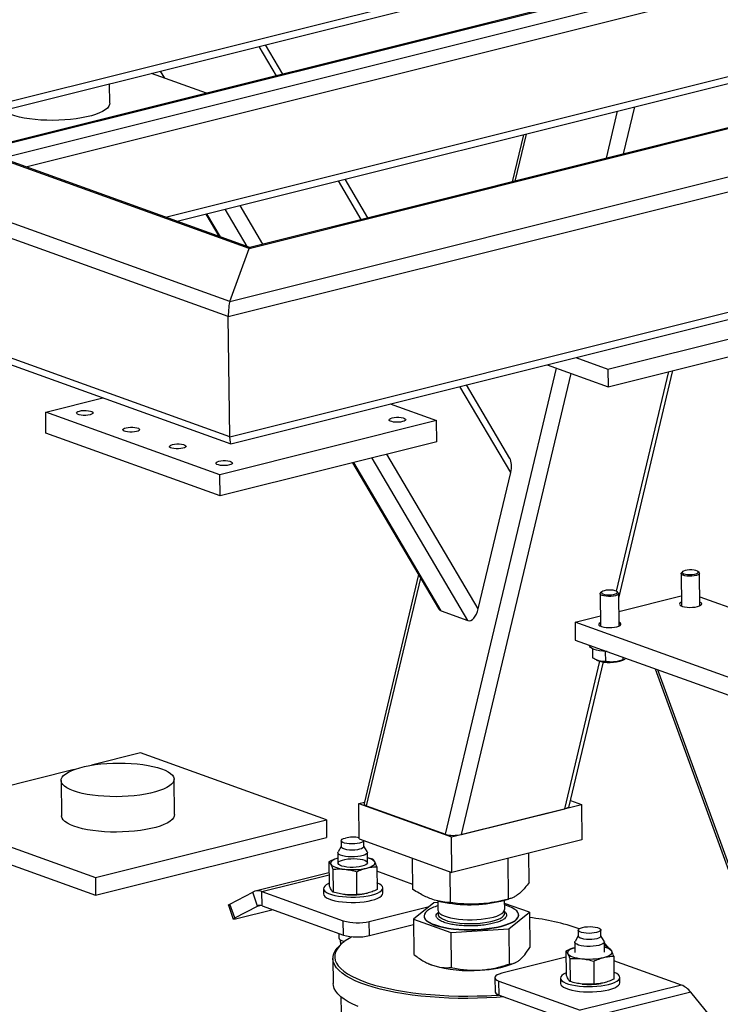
# Model space of a CAD drawing. Header units: millimetres. Extents: x 0 to 841, y 0 to 594.
# Tile 11 of 177: x 93 to 112, y 81 to 108. Entities that reach past the tile are written whole.
import ezdxf

# ---------------------------------------------------------------- set-up
doc = ezdxf.new("R2010")
doc.units = ezdxf.units.MM
doc.layers.add('TRAIT-FORT', color=4, linetype='Continuous', lineweight=25)

msp = doc.modelspace()

# ---------------------------------------------------------------- linework, layer by layer
at = {"layer": 'TRAIT-FORT', "color": 4, "linetype": 'Continuous', "lineweight": 25}
for p, q in [((98.48, 100.001), (23.016, 127.157)), ((98.998, 101.43), (27.796, 127.052)), ((99.017, 101.457), (27.985, 127.018)), ((98.438, 99.588), (22.598, 126.879)), ((98.475, 96.343), (22.635, 123.634)), ((22.871, 123.373), (98.503, 96.157)), ((114.844, 109.869), (91.86, 104.121)), ((91.93, 104.116), (114.914, 109.864)), ((92.494, 103.913), (115.478, 109.661)), ((89.909, 104.735), (108.863, 109.475)), ((90.228, 104.62), (108.748, 109.251)), ((92.974, 103.632), (115.669, 109.307)), ((98.48, 100.001), (127.229, 107.191)), ((98.998, 101.43), (122.449, 107.295)), ((122.293, 107.278), (99.015, 101.457)), ((96.741, 102.276), (115.695, 107.016)), ((98.438, 99.588), (127.655, 106.895)), ((99.735, 106.09), (99.269, 106.881)), ((99.91, 106.134), (99.443, 106.924)), ((97.06, 102.161), (115.58, 106.793)), ((97.852, 105.619), (96.365, 106.154)), ((96.725, 106.025), (96.612, 106.216)), ((95.24, 105.35), (95.234, 105.872)), ((109.102, 103.979), (109.404, 105.248)), ((108.639, 103.863), (108.941, 105.133)), ((106.399, 104.497), (106.097, 103.228)), ((106.179, 103.248), (106.481, 104.517)), ((98.475, 96.343), (127.692, 103.65)), ((98.506, 96.157), (127.429, 103.39)), ((102.027, 102.21), (101.412, 103.25)), ((102.201, 102.253), (101.587, 103.294)), ((99.37, 101.546), (98.756, 102.586)), ((97.829, 102.354), (98.181, 101.758)), ((98.223, 101.743), (97.858, 102.361)), ((98.944, 101.483), (98.352, 102.485)), ((98.48, 100.001), (98.998, 101.43)), ((98.475, 96.343), (98.438, 99.588)), ((108.681, 98.174), (114.525, 99.635)), ((108.687, 97.697), (114.53, 99.158)), ((107.818, 98.485), (108.681, 98.174)), ((104.297, 85.619), (107.291, 98.199)), ((104.731, 85.613), (107.692, 98.055)), ((107.038, 98.29), (108.687, 97.697)), ((108.681, 98.174), (108.687, 97.697)), ((108.912, 92.177), (110.324, 98.106)), ((108.974, 91.994), (110.435, 98.134)), ((106.059, 95.381), (104.688, 97.702)), ((106.033, 95.764), (104.863, 97.746)), ((104.868, 97.738), (104.87, 97.748)), ((93.51, 97.013), (95.052, 97.398)), ((93.517, 96.44), (93.51, 97.013)), ((98.211, 95.321), (93.51, 97.013)), ((102.806, 97.232), (104.054, 96.782)), ((104.054, 96.782), (98.211, 95.321)), ((104.061, 96.21), (104.054, 96.782)), ((98.218, 94.748), (93.517, 96.44)), ((104.061, 96.21), (98.218, 94.748)), ((104.905, 91.388), (102.316, 95.773)), ((105.183, 91.701), (102.719, 95.874)), ((101.792, 95.642), (104.112, 91.712)), ((104.184, 91.648), (101.821, 95.649)), ((98.218, 94.748), (98.211, 95.321)), ((105.183, 91.701), (106.059, 95.381)), ((103.574, 92.625), (102.104, 86.446)), ((102.167, 86.386), (103.629, 92.532)), ((110.654, 92.655), (110.664, 91.78)), ((110.699, 92.708), (110.666, 92.678)), ((111.141, 92.683), (111.107, 92.713)), ((111.164, 91.785), (111.154, 92.66)), ((108.472, 92.109), (108.482, 91.234)), ((108.517, 92.163), (108.484, 92.132)), ((108.959, 92.138), (108.926, 92.168)), ((108.982, 91.24), (108.972, 92.115)), ((108.977, 91.635), (110.66, 92.055)), ((111.161, 92.028), (116.613, 90.066)), ((104.184, 91.648), (104.905, 91.388)), ((107.794, 91.339), (108.479, 91.51)), ((107.794, 91.339), (107.799, 90.861)), ((114.688, 88.858), (107.794, 91.339)), ((107.799, 90.861), (114.694, 88.38)), ((108.188, 90.721), (108.188, 90.707)), ((108.264, 90.625), (108.267, 90.385)), ((108.609, 90.553), (108.613, 90.285)), ((109.086, 90.398), (109.087, 90.327)), ((107.516, 86.31), (108.463, 90.289)), ((107.637, 86.378), (108.563, 90.27)), ((108.377, 90.322), (108.403, 90.311)), ((109.082, 90.318), (109.117, 90.335)), ((109.952, 90.087), (118.823, 65.724)), ((118.847, 65.834), (110.025, 90.06)), ((96.07, 87.814), (94.743, 87.482)), ((101.085, 86.01), (96.07, 87.814)), ((94.281, 87.367), (89.837, 86.256)), ((93.925, 87.07), (93.936, 86.115)), ((96.986, 86.15), (96.975, 87.105)), ((101.956, 86.448), (102.114, 86.487)), ((101.956, 86.448), (104.462, 85.546)), ((101.967, 85.493), (101.956, 86.448)), ((102.167, 86.386), (104.297, 85.619)), ((104.462, 85.546), (107.968, 86.423)), ((107.673, 86.529), (107.968, 86.423)), ((107.968, 86.423), (107.979, 85.468)), ((89.837, 86.256), (94.852, 84.451)), ((104.731, 85.613), (107.516, 86.31)), ((94.852, 84.451), (101.085, 86.01)), ((101.085, 86.01), (101.09, 85.533)), ((89.843, 85.778), (94.857, 83.974)), ((94.857, 83.974), (101.09, 85.533)), ((101.484, 85.446), (101.486, 85.279)), ((101.967, 85.493), (104.473, 84.591)), ((102.096, 85.286), (102.094, 85.447)), ((104.473, 84.591), (104.462, 85.546)), ((107.979, 85.468), (104.473, 84.591)), ((101.393, 85.12), (101.396, 84.839)), ((101.486, 85.287), (101.399, 85.142)), ((102.186, 85.151), (102.096, 85.294)), ((102.196, 84.848), (102.193, 85.129)), ((106.553, 84.317), (106.544, 85.109)), ((101.151, 84.879), (101.158, 84.26)), ((102.336, 84.947), (102.195, 84.982)), ((103.421, 84.128), (103.412, 84.973)), ((105.997, 83.868), (105.985, 84.969)), ((101.154, 84.582), (99.16, 84.084)), ((99.346, 84.071), (101.155, 84.524)), ((101.257, 84.677), (101.264, 84.058)), ((101.91, 83.99), (101.903, 84.609)), ((102.443, 84.744), (102.45, 84.125)), ((103.42, 84.268), (102.444, 84.62)), ((104.431, 83.774), (104.422, 84.61)), ((94.852, 84.451), (94.857, 83.974)), ((98.482, 83.737), (99.096, 84.059)), ((99.225, 83.683), (99.096, 84.059)), ((99.346, 84.071), (101.539, 83.282)), ((99.35, 83.69), (99.346, 84.071)), ((101.004, 84.152), (101.006, 84.008)), ((102.102, 84.009), (102.106, 84.009)), ((102.606, 84.027), (102.604, 84.17)), ((98.44, 83.705), (98.569, 83.329)), ((98.611, 83.361), (98.482, 83.737)), ((103.987, 83.773), (103.431, 83.324)), ((104.092, 83.78), (103.987, 83.773)), ((104.092, 83.822), (104.095, 83.569)), ((104.101, 83.818), (104.191, 83.797)), ((105.793, 83.816), (106, 83.869)), ((105.895, 83.59), (105.892, 83.841)), ((106.563, 83.513), (105.893, 83.748)), ((98.611, 83.361), (99.225, 83.683)), ((99.646, 83.583), (98.672, 83.339)), ((99.225, 83.683), (99.291, 83.7)), ((99.35, 83.69), (101.543, 82.9)), ((102.242, 83.267), (103.861, 83.671)), ((106.007, 83.065), (106.563, 83.513)), ((106.274, 83.434), (106.274, 83.443)), ((106.563, 83.513), (106.573, 82.566)), ((101.543, 82.9), (101.539, 83.282)), ((102.247, 82.885), (102.242, 83.267)), ((102.247, 82.885), (103.433, 83.181)), ((103.431, 83.324), (104.441, 82.97)), ((103.431, 83.324), (103.441, 82.377)), ((103.719, 83.414), (103.719, 83.404)), ((101.418, 82.945), (101.419, 82.82)), ((104.441, 82.97), (106.007, 83.065)), ((104.441, 82.97), (104.452, 82.023)), ((106.007, 83.065), (106.018, 82.117)), ((107.88, 83.032), (107.882, 82.865)), ((108.492, 82.872), (108.49, 83.039)), ((101.49, 82.658), (101.443, 82.615)), ((101.46, 82.768), (101.462, 82.632)), ((107.789, 82.707), (107.792, 82.425)), ((107.882, 82.874), (107.795, 82.728)), ((108.582, 82.737), (108.492, 82.881)), ((108.592, 82.434), (108.589, 82.716)), ((107.546, 82.466), (107.553, 81.847)), ((108.732, 82.533), (108.59, 82.568)), ((101.259, 82.264), (101.267, 81.596)), ((103.846, 82.124), (103.855, 82.12)), ((103.855, 82.12), (103.948, 82.083)), ((107.548, 82.301), (105.817, 81.868)), ((106.168, 82.147), (106.194, 82.159)), ((107.653, 82.263), (107.66, 81.644)), ((108.298, 82.195), (108.305, 81.576)), ((108.838, 82.33), (108.845, 81.711)), ((110.662, 81.55), (108.84, 82.206)), ((105.631, 81.749), (105.635, 81.368)), ((105.741, 81.658), (107.935, 80.868)), ((105.746, 81.276), (105.741, 81.658)), ((107.4, 81.738), (107.401, 81.595)), ((108.497, 81.595), (108.501, 81.596)), ((109.001, 81.613), (109, 81.756)), ((110.662, 81.55), (107.935, 80.868)), ((110.914, 81.358), (108.187, 80.676)), ((111.54, 80.589), (110.914, 81.358)), ((101.478, 81.233), (101.483, 80.797)), ((105.746, 81.276), (107.939, 80.487))]:
    msp.add_line(p, q, dxfattribs=at)
at = {"layer": 'TRAIT-FORT', "color": 4, "linetype": 'Continuous', "lineweight": 25, "flags": 128}
for points in [[(95.24, 105.35), (95.235, 105.312), (95.213, 105.264), (95.174, 105.217), (95.118, 105.171), (95.046, 105.127), (94.958, 105.085), (94.857, 105.046), (94.742, 105.011), (94.615, 104.979), (94.479, 104.952), (94.333, 104.929), (94.181, 104.91), (94.023, 104.897), (93.862, 104.889), (93.7, 104.886), (93.538, 104.888), (93.378, 104.895), (93.223, 104.908), (93.074, 104.925), (92.932, 104.948), (92.8, 104.975), (92.68, 105.006), (92.571, 105.041)], [(94.424, 97.04), (94.479, 97.051), (94.541, 97.056), (94.605, 97.056), (94.666, 97.05), (94.718, 97.04), (94.758, 97.026), (94.783, 97.008), (94.79, 96.99), (94.778, 96.971), (94.749, 96.953), (94.706, 96.939), (94.651, 96.929), (94.589, 96.923), (94.525, 96.923), (94.464, 96.929), (94.411, 96.939), (94.371, 96.953), (94.347, 96.971), (94.34, 96.99), (94.351, 97.009), (94.38, 97.026), (94.424, 97.04)], [(102.859, 96.856), (102.914, 96.866), (102.976, 96.872), (103.04, 96.872), (103.101, 96.866), (103.153, 96.856), (103.194, 96.842), (103.218, 96.824), (103.225, 96.805), (103.214, 96.786), (103.185, 96.769), (103.141, 96.755), (103.086, 96.744), (103.024, 96.739), (102.96, 96.739), (102.899, 96.744), (102.847, 96.755), (102.806, 96.769), (102.782, 96.787), (102.775, 96.806), (102.787, 96.824), (102.815, 96.842), (102.859, 96.856)], [(95.678, 96.589), (95.733, 96.599), (95.794, 96.605), (95.858, 96.605), (95.919, 96.599), (95.972, 96.589), (96.012, 96.575), (96.036, 96.557), (96.043, 96.538), (96.032, 96.519), (96.003, 96.502), (95.959, 96.488), (95.905, 96.477), (95.842, 96.472), (95.778, 96.472), (95.717, 96.478), (95.665, 96.488), (95.625, 96.502), (95.6, 96.52), (95.593, 96.539), (95.605, 96.558), (95.634, 96.575), (95.678, 96.589)], [(96.931, 96.138), (96.986, 96.148), (97.048, 96.154), (97.112, 96.154), (97.173, 96.148), (97.225, 96.138), (97.266, 96.124), (97.29, 96.106), (97.297, 96.087), (97.285, 96.068), (97.257, 96.051), (97.213, 96.037), (97.158, 96.026), (97.096, 96.021), (97.032, 96.021), (96.971, 96.027), (96.918, 96.037), (96.878, 96.051), (96.854, 96.069), (96.847, 96.087), (96.859, 96.106), (96.887, 96.124), (96.931, 96.138)], [(98.185, 95.687), (98.239, 95.697), (98.301, 95.703), (98.365, 95.703), (98.426, 95.697), (98.479, 95.687), (98.519, 95.673), (98.544, 95.655), (98.551, 95.636), (98.539, 95.617), (98.51, 95.6), (98.466, 95.586), (98.411, 95.575), (98.35, 95.57), (98.286, 95.57), (98.225, 95.575), (98.172, 95.586), (98.132, 95.6), (98.107, 95.618), (98.101, 95.636), (98.112, 95.655), (98.141, 95.673), (98.185, 95.687)], [(111.056, 92.738), (111.004, 92.748), (110.944, 92.754), (110.88, 92.754), (110.818, 92.749), (110.764, 92.738), (110.722, 92.723), (110.696, 92.706), (110.688, 92.687), (110.7, 92.668), (110.73, 92.651), (110.775, 92.638), (110.832, 92.63), (110.895, 92.627), (110.958, 92.629), (111.017, 92.638), (111.066, 92.651), (111.1, 92.667), (111.117, 92.686), (111.115, 92.705), (111.094, 92.723), (111.056, 92.738)], [(111.141, 92.683), (111.147, 92.677), (111.153, 92.657), (111.142, 92.637), (111.112, 92.619), (111.067, 92.603), (111.01, 92.591), (110.945, 92.585), (110.877, 92.583), (110.811, 92.587), (110.752, 92.597), (110.704, 92.611), (110.671, 92.628), (110.655, 92.648), (110.657, 92.668), (110.666, 92.678)], [(108.874, 92.192), (108.823, 92.203), (108.762, 92.209), (108.698, 92.209), (108.637, 92.203), (108.582, 92.192), (108.54, 92.178), (108.514, 92.16), (108.507, 92.141), (108.518, 92.122), (108.548, 92.106), (108.593, 92.093), (108.65, 92.084), (108.713, 92.081), (108.777, 92.084), (108.835, 92.092), (108.884, 92.105), (108.919, 92.121), (108.935, 92.14), (108.933, 92.159), (108.912, 92.177), (108.874, 92.192)], [(108.959, 92.138), (108.965, 92.132), (108.972, 92.112), (108.96, 92.092), (108.931, 92.073), (108.886, 92.057), (108.829, 92.046), (108.763, 92.039), (108.696, 92.038), (108.63, 92.042), (108.57, 92.051), (108.522, 92.065), (108.489, 92.082), (108.473, 92.102), (108.476, 92.122), (108.484, 92.132)], [(110.662, 91.878), (110.652, 91.873), (110.623, 91.852), (110.613, 91.83), (110.621, 91.808), (110.648, 91.787), (110.692, 91.769), (110.749, 91.755), (110.816, 91.746), (110.89, 91.742), (110.965, 91.744), (111.037, 91.752), (111.101, 91.764)], [(111.101, 91.764), (111.153, 91.781), (111.19, 91.801), (111.21, 91.822), (111.211, 91.845), (111.193, 91.866), (111.162, 91.884)], [(108.481, 91.333), (108.471, 91.328), (108.442, 91.307), (108.432, 91.284), (108.44, 91.262), (108.467, 91.241), (108.51, 91.224), (108.567, 91.21), (108.635, 91.201), (108.709, 91.197), (108.784, 91.199), (108.855, 91.206), (108.92, 91.218)], [(108.92, 91.218), (108.972, 91.235), (109.009, 91.255), (109.029, 91.277), (109.03, 91.299), (109.012, 91.321), (108.981, 91.339)], [(108.663, 90.55), (108.638, 90.551), (108.544, 90.558), (108.455, 90.57), (108.375, 90.587), (108.307, 90.607), (108.253, 90.631), (108.214, 90.658), (108.193, 90.686), (108.188, 90.707)], [(94.262, 86.79), (94.166, 86.829), (94.084, 86.871), (94.019, 86.915), (93.971, 86.962), (93.939, 87.01), (93.926, 87.059), (93.93, 87.108), (93.952, 87.157), (93.992, 87.205), (94.049, 87.252), (94.122, 87.297), (94.211, 87.339), (94.314, 87.379), (94.431, 87.415), (94.56, 87.447), (94.699, 87.475), (94.847, 87.498), (95.002, 87.517), (95.162, 87.53), (95.326, 87.539), (95.49, 87.542), (95.655, 87.54), (95.817, 87.532), (95.975, 87.519), (96.127, 87.501), (96.271, 87.479), (96.405, 87.451), (96.528, 87.42), (96.638, 87.384), (96.735, 87.346), (96.816, 87.303), (96.881, 87.259), (96.93, 87.213), (96.961, 87.165), (96.975, 87.116), (96.97, 87.066), (96.948, 87.018), (96.908, 86.969), (96.851, 86.923), (96.778, 86.878), (96.689, 86.835), (96.585, 86.796), (96.469, 86.76), (96.34, 86.728), (96.201, 86.7), (96.053, 86.676), (95.898, 86.658), (95.738, 86.644), (95.574, 86.636), (95.409, 86.633), (95.245, 86.635), (95.083, 86.643), (94.925, 86.655), (94.773, 86.673), (94.629, 86.696), (94.495, 86.723), (94.372, 86.755), (94.262, 86.79)], [(94.273, 85.836), (94.177, 85.875), (94.095, 85.917), (94.03, 85.961), (93.981, 86.007), (93.95, 86.056), (93.937, 86.104), (93.936, 86.115)], [(96.986, 86.15), (96.981, 86.112), (96.958, 86.063), (96.919, 86.015), (96.862, 85.968), (96.789, 85.923), (96.7, 85.881), (96.596, 85.841), (96.48, 85.805), (96.351, 85.773), (96.212, 85.745), (96.064, 85.722), (95.909, 85.703), (95.749, 85.69), (95.585, 85.681), (95.42, 85.678), (95.256, 85.68), (95.094, 85.688), (94.935, 85.701), (94.784, 85.719), (94.64, 85.741), (94.506, 85.769), (94.383, 85.8), (94.273, 85.836)], [(102.094, 85.448), (102.09, 85.437), (102.069, 85.416), (102.032, 85.397), (101.98, 85.381), (101.918, 85.368), (101.848, 85.361), (101.775, 85.359), (101.703, 85.361), (101.635, 85.37), (101.577, 85.382), (101.53, 85.399), (101.499, 85.418), (101.485, 85.44), (101.489, 85.462), (101.51, 85.483), (101.547, 85.502), (101.598, 85.518), (101.598, 85.518)], [(102.186, 85.151), (102.192, 85.139), (102.189, 85.113), (102.169, 85.088), (102.13, 85.064), (102.076, 85.044), (102.009, 85.027), (101.931, 85.015), (101.847, 85.007), (101.761, 85.006), (101.676, 85.01), (101.597, 85.019), (101.526, 85.033), (101.468, 85.052), (101.426, 85.074), (101.4, 85.098), (101.393, 85.124), (101.399, 85.142)], [(101.982, 85.214), (101.92, 85.201), (101.85, 85.194), (101.777, 85.191), (101.704, 85.194), (101.637, 85.203), (101.579, 85.215), (101.532, 85.232), (101.501, 85.251), (101.487, 85.273), (101.486, 85.279)], [(102.096, 85.286), (102.092, 85.27), (102.071, 85.249), (102.034, 85.23), (101.982, 85.214)], [(101.395, 84.972), (101.363, 84.962), (101.312, 84.944), (101.27, 84.924), (101.237, 84.902), (101.214, 84.879), (101.2, 84.856), (101.197, 84.833), (101.203, 84.81)], [(101.203, 84.81), (101.221, 84.787), (101.247, 84.765), (101.284, 84.745), (101.329, 84.727), (101.382, 84.71), (101.442, 84.695), (101.508, 84.684), (101.58, 84.674)], [(102.045, 84.754), (101.973, 84.739), (101.892, 84.729), (101.807, 84.725), (101.722, 84.726), (101.64, 84.733), (101.565, 84.745), (101.501, 84.761), (101.45, 84.781), (101.417, 84.804), (101.4, 84.83), (101.402, 84.855), (101.423, 84.88), (101.461, 84.904), (101.515, 84.924), (101.582, 84.941), (101.659, 84.953), (101.742, 84.96), (101.828, 84.962), (101.913, 84.958), (101.992, 84.948), (102.062, 84.934), (102.119, 84.916), (102.161, 84.894), (102.187, 84.87), (102.194, 84.844), (102.182, 84.819), (102.152, 84.795), (102.106, 84.772), (102.045, 84.754)], [(102.172, 84.708), (102.23, 84.724), (102.28, 84.743), (102.323, 84.763), (102.356, 84.785), (102.379, 84.807), (102.393, 84.83), (102.396, 84.854), (102.389, 84.877)], [(101.157, 84.294), (101.141, 84.287), (101.082, 84.256), (101.039, 84.222), (101.013, 84.187), (101.004, 84.151), (101.014, 84.116), (101.041, 84.082), (101.085, 84.049), (101.145, 84.019), (101.22, 83.992), (101.308, 83.969), (101.407, 83.95), (101.515, 83.936), (101.629, 83.927), (101.748, 83.923), (101.867, 83.924), (101.985, 83.931), (102.099, 83.943), (102.207, 83.959), (102.305, 83.98)], [(102.305, 83.98), (102.393, 84.006), (102.467, 84.034), (102.526, 84.066), (102.57, 84.1), (102.596, 84.135), (102.604, 84.17), (102.595, 84.206), (102.568, 84.24), (102.523, 84.273), (102.463, 84.303), (102.448, 84.309)], [(101.006, 84.008), (101.006, 84.008), (101.015, 83.973), (101.042, 83.939), (101.086, 83.906), (101.147, 83.876), (101.222, 83.849), (101.31, 83.825), (101.409, 83.807), (101.517, 83.792), (101.631, 83.783), (101.749, 83.779), (101.869, 83.781), (101.987, 83.787), (102.101, 83.799), (102.208, 83.816), (102.307, 83.837)], [(102.307, 83.837), (102.394, 83.863), (102.468, 83.891), (102.528, 83.923), (102.571, 83.956), (102.597, 83.991), (102.606, 84.027)], [(98.44, 83.705), (98.44, 83.706), (98.445, 83.714), (98.459, 83.724), (98.482, 83.737)], [(103.8, 83.549), (103.755, 83.506), (103.728, 83.461), (103.719, 83.416), (103.727, 83.371), (103.754, 83.327), (103.798, 83.284), (103.859, 83.243), (103.935, 83.205), (104.027, 83.171), (104.132, 83.139), (104.25, 83.112), (104.377, 83.089), (104.514, 83.071), (104.657, 83.058), (104.805, 83.05), (104.956, 83.048), (105.107, 83.051), (105.257, 83.059), (105.403, 83.072), (105.544, 83.09), (105.676, 83.113), (105.8, 83.141), (105.912, 83.172), (106.01, 83.208), (106.095, 83.246), (106.165, 83.287), (106.218, 83.329), (106.253, 83.374), (106.272, 83.418), (106.272, 83.464), (106.254, 83.508), (106.219, 83.552), (106.167, 83.593), (106.098, 83.633), (106.014, 83.669), (105.915, 83.703), (105.893, 83.709)], [(104.095, 83.569), (104.096, 83.554), (104.113, 83.517), (104.146, 83.481), (104.197, 83.447), (104.262, 83.416), (104.342, 83.388), (104.434, 83.364), (104.538, 83.344), (104.65, 83.328), (104.77, 83.318), (104.893, 83.312), (105.018, 83.312), (105.144, 83.317), (105.265, 83.327), (105.382, 83.342), (105.492, 83.361), (105.591, 83.385), (105.679, 83.413), (105.754, 83.444), (105.814, 83.477), (105.858, 83.512), (105.885, 83.549), (105.894, 83.587), (105.895, 83.59)], [(104.112, 83.518), (104.111, 83.516), (104.097, 83.479), (104.1, 83.441), (104.121, 83.404), (104.159, 83.369), (104.213, 83.336), (104.282, 83.306), (104.365, 83.278), (104.461, 83.255), (104.567, 83.236), (104.681, 83.222)], [(104.681, 83.222), (104.801, 83.213), (104.925, 83.208), (105.051, 83.209), (105.175, 83.215), (105.296, 83.227), (105.412, 83.243), (105.519, 83.263), (105.616, 83.288), (105.7, 83.317), (105.772, 83.348), (105.827, 83.382), (105.867, 83.418), (105.89, 83.455), (105.896, 83.493), (105.883, 83.53), (105.878, 83.538)], [(98.672, 83.339), (98.636, 83.331), (98.607, 83.326), (98.586, 83.324), (98.573, 83.326), (98.569, 83.33), (98.575, 83.338), (98.589, 83.348), (98.611, 83.361)], [(103.719, 83.404), (103.728, 83.361), (103.754, 83.317), (103.798, 83.275), (103.859, 83.234), (103.935, 83.196), (104.027, 83.161), (104.132, 83.13), (104.25, 83.102), (104.378, 83.079), (104.514, 83.061), (104.657, 83.049), (104.805, 83.041), (104.956, 83.038), (105.107, 83.041), (105.257, 83.049), (105.403, 83.062), (105.544, 83.081), (105.676, 83.104), (105.8, 83.131), (105.912, 83.163), (106.011, 83.198), (106.096, 83.236), (106.165, 83.277), (106.218, 83.32), (106.254, 83.364), (106.272, 83.409), (106.274, 83.434)], [(108.376, 82.967), (108.314, 82.955), (108.244, 82.947), (108.171, 82.945), (108.098, 82.948), (108.03, 82.956), (107.972, 82.969), (107.926, 82.985), (107.895, 83.005), (107.881, 83.026), (107.884, 83.048), (107.905, 83.069), (107.942, 83.089), (107.994, 83.105), (108.056, 83.117), (108.126, 83.124), (108.199, 83.127), (108.272, 83.124), (108.339, 83.116), (108.398, 83.103), (108.444, 83.087), (108.475, 83.067), (108.489, 83.046), (108.486, 83.024), (108.465, 83.003), (108.428, 82.983), (108.376, 82.967)], [(101.773, 82.855), (101.695, 82.81), (101.589, 82.74), (101.5, 82.668), (101.428, 82.594), (101.372, 82.519), (101.334, 82.443), (101.313, 82.367), (101.31, 82.291), (101.324, 82.215), (101.356, 82.14), (101.406, 82.066), (101.473, 81.994), (101.556, 81.923), (101.656, 81.853), (101.772, 81.787), (101.904, 81.723), (102.05, 81.662), (102.21, 81.605), (102.384, 81.551), (102.57, 81.5), (102.767, 81.454), (102.976, 81.413), (103.194, 81.375), (103.421, 81.343), (103.655, 81.315), (103.896, 81.292), (104.142, 81.274), (104.392, 81.262), (104.645, 81.254), (104.9, 81.252), (105.155, 81.255), (105.41, 81.263), (105.663, 81.277), (105.732, 81.281)], [(101.419, 82.82), (101.427, 82.798), (101.452, 82.774), (101.495, 82.752), (101.552, 82.733), (101.574, 82.728)], [(108.439, 82.621), (108.367, 82.606), (108.285, 82.597), (108.2, 82.592), (108.113, 82.594), (108.031, 82.6), (107.955, 82.612), (107.891, 82.629), (107.841, 82.649), (107.807, 82.672), (107.79, 82.697), (107.792, 82.723), (107.795, 82.728)], [(108.492, 82.872), (108.488, 82.857), (108.467, 82.835), (108.429, 82.816), (108.378, 82.8), (108.316, 82.788), (108.246, 82.78), (108.172, 82.778), (108.1, 82.781), (108.032, 82.789), (107.974, 82.802), (107.928, 82.818), (107.897, 82.838), (107.882, 82.859), (107.882, 82.865)], [(108.582, 82.737), (108.588, 82.712), (108.577, 82.687), (108.547, 82.662), (108.501, 82.64), (108.439, 82.621)], [(108.671, 82.551), (108.638, 82.606), (108.589, 82.67)], [(105.876, 81.229), (105.672, 81.214), (105.416, 81.201), (105.158, 81.192), (104.899, 81.189), (104.641, 81.191), (104.384, 81.199), (104.131, 81.212), (103.882, 81.23), (103.637, 81.253), (103.4, 81.281), (103.17, 81.314), (102.949, 81.352), (102.738, 81.394), (102.537, 81.441), (102.349, 81.492), (102.173, 81.547), (102.01, 81.605), (101.862, 81.667), (101.729, 81.732), (101.611, 81.799), (101.51, 81.869), (101.425, 81.941), (101.358, 82.015), (101.308, 82.09), (101.275, 82.166), (101.261, 82.243), (101.264, 82.32), (101.285, 82.397), (101.323, 82.474), (101.379, 82.549), (101.443, 82.615)], [(107.79, 82.558), (107.758, 82.549), (107.708, 82.53), (107.666, 82.51), (107.632, 82.489), (107.609, 82.466), (107.595, 82.443), (107.592, 82.419), (107.599, 82.396)], [(107.599, 82.396), (107.616, 82.373), (107.643, 82.352), (107.679, 82.331), (107.725, 82.313), (107.777, 82.296), (107.838, 82.282), (107.904, 82.27), (107.975, 82.261)], [(108.568, 82.294), (108.626, 82.311), (108.676, 82.329), (108.718, 82.349), (108.751, 82.371), (108.775, 82.394), (108.788, 82.417), (108.792, 82.44), (108.785, 82.463)], [(105.817, 81.868), (105.747, 81.847), (105.692, 81.822), (105.654, 81.795), (105.633, 81.766), (105.633, 81.737), (105.651, 81.708), (105.687, 81.682), (105.741, 81.658)], [(107.553, 81.881), (107.537, 81.874), (107.478, 81.842), (107.434, 81.809), (107.408, 81.773), (107.4, 81.738), (107.409, 81.703), (107.436, 81.668), (107.48, 81.635), (107.541, 81.605), (107.616, 81.578), (107.704, 81.555), (107.803, 81.536), (107.911, 81.522), (108.025, 81.513), (108.143, 81.509), (108.263, 81.51), (108.381, 81.517), (108.495, 81.529), (108.602, 81.546), (108.701, 81.567), (108.788, 81.592), (108.863, 81.621), (108.922, 81.652), (108.965, 81.686), (108.991, 81.721), (108.999, 81.757), (108.99, 81.792), (108.963, 81.826), (108.919, 81.859), (108.859, 81.889), (108.843, 81.895)], [(101.942, 80.967), (101.801, 81.031), (101.676, 81.097), (101.566, 81.165), (101.473, 81.236), (101.397, 81.309), (101.338, 81.384), (101.297, 81.459), (101.273, 81.536), (101.267, 81.596)], [(107.401, 81.595), (107.401, 81.595), (107.411, 81.559), (107.438, 81.525), (107.482, 81.492), (107.542, 81.462), (107.617, 81.435), (107.705, 81.412), (107.804, 81.393), (107.912, 81.379), (108.026, 81.37), (108.145, 81.366), (108.265, 81.367), (108.383, 81.374), (108.497, 81.386), (108.604, 81.402), (108.703, 81.424), (108.79, 81.449), (108.864, 81.477), (108.923, 81.509), (108.967, 81.543), (108.993, 81.578), (109.001, 81.613)], [(105.635, 81.368), (105.637, 81.355), (105.655, 81.327), (105.692, 81.3), (105.746, 81.276)]]:
    msp.add_lwpolyline(points, dxfattribs=at)
at = {"layer": 'TRAIT-FORT', "color": 4, "linetype": 'Continuous', "lineweight": 25}
for centre, radius, start, end in [((108.732, 91.251), 0.996, 250.7157, 290.5944), ((101.799, 84.653), 0.888, 79.1586, 103.059), ((102.144, 84.652), 0.333, 42.4773, 81.1587), ((101.775, 86.475), 1.811, 263.8137, 282.6765), ((99.234, 83.788), 0.305, 68.51, 116.9697), ((101.784, 85.855), 1.874, 263.991, 279.7795), ((104.951, 87.405), 3.687, 258.1044, 283.2115), ((99.294, 83.549), 0.151, 68.3367, 117.2219), ((104.334, 82.8), 0.921, 105.1677, 125.5026), ((101.92, 84.621), 1.392, 254.1099, 283.3716), ((105.867, 77.114), 6.296, 71.1021, 83.6463), ((101.925, 84.239), 1.392, 254.1099, 283.3716), ((108.153, 82.203), 0.644, 31.6487, 47.3925), ((108.54, 82.24), 0.332, 42.3831, 81.2529), ((105.179, 84.568), 2.615, 271.2566, 292.2239), ((108.17, 84.062), 1.811, 263.8134, 282.6794), ((104.945, 85.519), 3.578, 253.8147, 274.6627), ((108.179, 83.442), 1.874, 263.991, 279.7795), ((110.436, 80.993), 0.601, 37.3178, 67.9397)]:
    msp.add_arc(centre, radius, start, end, dxfattribs=at)
for centre, major_axis, ratio, start_param, end_param in [((99.001, 101.144), (0.016, 0.313), 0.137561, 0.041812, 0.421754), ((99.001, 101.144), (0.016, 0.313), 0.137561, 0.041812, 0.421754), ((98.483, 99.715), (0.016, 0.313), 0.137561, 0.421754, 1.99255), ((98.483, 99.715), (0.016, 0.313), 0.137561, 0.421754, 1.99255), ((98.52, 96.469), (0.016, 0.313), 0.137561, 1.99255, 3.183404), ((98.52, 96.469), (0.016, 0.313), 0.137561, 1.99255, 3.183404), ((105.871, 95.449), (0.076, 0.385), 0.505312, 4.635907, 5.767714), ((104.275, 92.028), (0.076, 0.385), 0.505312, 2.626121, 3.06511), ((104.995, 91.769), (0.076, 0.385), 0.505312, 3.06511, 4.635907), ((102.412, 86.448), (0.309, 0.008), 0.29415, 3.063236, 3.78667), ((107.329, 86.377), (0.309, 0.008), 0.29415, 5.357467, 6.204829), ((104.543, 85.681), (0.309, 0.008), 0.29415, 3.78667, 5.357467)]:
    msp.add_ellipse(centre, major_axis=major_axis, ratio=ratio, start_param=start_param, end_param=end_param, dxfattribs=at)
for points, knots in [([(108.613, 90.285), (108.569, 90.283), (108.496, 90.28), (108.391, 90.313), (108.32, 90.35), (108.279, 90.377), (108.267, 90.385)], [0, 0, 0, 0, 0.384862, 0.637948, 0.896237, 1, 1, 1, 1]), ([(109.087, 90.327), (109.098, 90.33), (109.121, 90.334), (109.147, 90.351), (109.158, 90.37), (109.159, 90.372)], [0, 0, 0, 0, 0.474627, 0.958583, 1, 1, 1, 1]), ([(109.087, 90.327), (109.046, 90.313), (108.963, 90.284), (108.84, 90.266), (108.722, 90.267), (108.649, 90.279), (108.613, 90.285)], [0, 0, 0, 0, 0.264237, 0.534739, 0.765137, 1, 1, 1, 1]), ([(101.395, 84.971), (101.358, 84.96), (101.276, 84.937), (101.195, 84.9), (101.151, 84.879)], [0, 0, 0, 0, 0.445891, 1, 1, 1, 1]), ([(101.151, 84.879), (101.159, 84.872), (101.177, 84.856), (101.194, 84.825), (101.203, 84.81)], [0, 0, 0, 0, 0.498337, 1, 1, 1, 1]), ([(101.203, 84.81), (101.212, 84.791), (101.23, 84.754), (101.248, 84.703), (101.257, 84.677)], [0, 0, 0, 0, 0.4987836, 1, 1, 1, 1]), ([(102.389, 84.877), (102.38, 84.892), (102.362, 84.923), (102.345, 84.939), (102.336, 84.947)], [0, 0, 0, 0, 0.4978484, 1, 1, 1, 1]), ([(102.443, 84.744), (102.434, 84.769), (102.416, 84.821), (102.398, 84.858), (102.389, 84.877)], [0, 0, 0, 0, 0.498337, 1, 1, 1, 1]), ([(101.257, 84.677), (101.31, 84.68), (101.417, 84.687), (101.525, 84.678), (101.58, 84.674)], [0, 0, 0, 0, 0.499278, 1, 1, 1, 1]), ([(101.58, 84.674), (101.634, 84.667), (101.742, 84.653), (101.849, 84.623), (101.903, 84.609)], [0, 0, 0, 0, 0.496897, 1, 1, 1, 1]), ([(101.903, 84.609), (101.947, 84.629), (102.036, 84.669), (102.127, 84.695), (102.172, 84.708)], [0, 0, 0, 0, 0.498307, 1, 1, 1, 1]), ([(102.172, 84.708), (102.217, 84.718), (102.308, 84.737), (102.398, 84.742), (102.443, 84.744)], [0, 0, 0, 0, 0.4979789, 1, 1, 1, 1]), ([(101.211, 84.127), (101.202, 84.146), (101.185, 84.183), (101.167, 84.235), (101.158, 84.26)], [0, 0, 0, 0, 0.496903, 1, 1, 1, 1]), ([(106.553, 84.317), (106.516, 84.268), (106.447, 84.176), (106.343, 84.066), (106.252, 83.988), (106.166, 83.934), (106.084, 83.893), (106.027, 83.877), (105.997, 83.868)], [0, 0, 0, 0, 0.20205, 0.382562, 0.55531, 0.692966, 0.838846, 1, 1, 1, 1]), ([(101.264, 84.058), (101.255, 84.065), (101.238, 84.081), (101.22, 84.112), (101.211, 84.127)], [0, 0, 0, 0, 0.498337, 1, 1, 1, 1]), ([(101.587, 83.992), (101.533, 83.999), (101.425, 84.014), (101.318, 84.043), (101.264, 84.058)], [0, 0, 0, 0, 0.497855, 1, 1, 1, 1]), ([(101.91, 83.99), (101.857, 83.986), (101.75, 83.98), (101.642, 83.988), (101.587, 83.992)], [0, 0, 0, 0, 0.498337, 1, 1, 1, 1]), ([(102.18, 84.025), (102.135, 84.016), (102.045, 83.996), (101.955, 83.992), (101.91, 83.99)], [0, 0, 0, 0, 0.497848, 1, 1, 1, 1]), ([(102.45, 84.125), (102.405, 84.105), (102.316, 84.064), (102.226, 84.038), (102.18, 84.025)], [0, 0, 0, 0, 0.498171, 1, 1, 1, 1]), ([(104.431, 83.774), (104.364, 83.779), (104.237, 83.788), (104.05, 83.828), (103.883, 83.882), (103.728, 83.95), (103.578, 84.029), (103.475, 84.094), (103.421, 84.128)], [0, 0, 0, 0, 0.201736, 0.38237, 0.555072, 0.692684, 0.838717, 1, 1, 1, 1]), ([(105.997, 83.868), (105.893, 83.843), (105.695, 83.796), (105.405, 83.752), (105.147, 83.732), (104.907, 83.732), (104.674, 83.744), (104.515, 83.764), (104.431, 83.774)], [0, 0, 0, 0, 0.20222, 0.382709, 0.555274, 0.692922, 0.838893, 1, 1, 1, 1]), ([(104.664, 83.16), (104.611, 83.166), (104.501, 83.179), (104.354, 83.211), (104.225, 83.252), (104.126, 83.301), (104.074, 83.347), (104.052, 83.385), (104.043, 83.422), (104.054, 83.467), (104.089, 83.502), (104.106, 83.518)], [0, 0, 0, 0, 0.1167184, 0.2400079, 0.368706, 0.5001256, 0.6311095, 0.6954956, 0.7601721, 0.8833793, 1, 1, 1, 1]), ([(105.877, 83.541), (105.894, 83.528), (105.923, 83.505), (105.941, 83.472), (105.95, 83.435), (105.939, 83.39), (105.904, 83.355), (105.886, 83.339)], [0, 0, 0, 0, 0.20932, 0.347325, 0.485953, 0.750035, 1, 1, 1, 1]), ([(105.886, 83.339), (105.863, 83.323), (105.816, 83.289), (105.704, 83.244), (105.562, 83.205), (105.394, 83.173), (105.238, 83.156), (105.111, 83.148), (105.047, 83.147), (105.015, 83.146)], [0, 0, 0, 0, 0.153347, 0.315736, 0.484891, 0.657694, 0.830497, 0.915217, 1, 1, 1, 1]), ([(105.015, 83.146), (104.953, 83.146), (104.833, 83.145), (104.719, 83.155), (104.664, 83.16)], [0, 0, 0, 0, 0.514571, 1, 1, 1, 1]), ([(103.441, 82.377), (103.524, 82.317), (103.648, 82.225), (103.819, 82.133), (103.905, 82.1), (103.948, 82.083)], [0, 0, 0, 0, 0.495241, 0.747987, 1, 1, 1, 1]), ([(106.297, 82.225), (106.343, 82.268), (106.437, 82.356), (106.528, 82.496), (106.573, 82.566)], [0, 0, 0, 0, 0.494746, 1, 1, 1, 1]), ([(107.79, 82.557), (107.754, 82.547), (107.672, 82.523), (107.591, 82.486), (107.546, 82.466)], [0, 0, 0, 0, 0.445891, 1, 1, 1, 1]), ([(107.546, 82.466), (107.555, 82.458), (107.572, 82.443), (107.59, 82.412), (107.599, 82.396)], [0, 0, 0, 0, 0.498337, 1, 1, 1, 1]), ([(107.599, 82.396), (107.608, 82.378), (107.626, 82.34), (107.644, 82.289), (107.653, 82.263)], [0, 0, 0, 0, 0.4978484, 1, 1, 1, 1]), ([(108.785, 82.463), (108.776, 82.479), (108.758, 82.51), (108.741, 82.525), (108.732, 82.533)], [0, 0, 0, 0, 0.4987836, 1, 1, 1, 1]), ([(108.838, 82.33), (108.829, 82.356), (108.812, 82.407), (108.794, 82.445), (108.785, 82.463)], [0, 0, 0, 0, 0.498337, 1, 1, 1, 1]), ([(105.236, 81.953), (105.367, 81.967), (105.632, 81.995), (105.888, 82.076), (106.018, 82.117)], [0, 0, 0, 0, 0.494227, 1, 1, 1, 1]), ([(106.018, 82.117), (106.063, 82.122), (106.132, 82.129), (106.226, 82.172), (106.273, 82.207), (106.297, 82.225)], [0, 0, 0, 0, 0.495096, 0.747539, 1, 1, 1, 1]), ([(107.653, 82.263), (107.706, 82.266), (107.813, 82.273), (107.921, 82.265), (107.975, 82.261)], [0, 0, 0, 0, 0.498337, 1, 1, 1, 1]), ([(107.975, 82.261), (108.029, 82.254), (108.137, 82.239), (108.245, 82.21), (108.298, 82.195)], [0, 0, 0, 0, 0.496897, 1, 1, 1, 1]), ([(108.298, 82.195), (108.343, 82.215), (108.432, 82.256), (108.523, 82.281), (108.568, 82.294)], [0, 0, 0, 0, 0.498171, 1, 1, 1, 1]), ([(108.568, 82.294), (108.613, 82.304), (108.704, 82.324), (108.793, 82.328), (108.838, 82.33)], [0, 0, 0, 0, 0.497842, 1, 1, 1, 1]), ([(103.948, 82.083), (104.033, 82.059), (104.204, 82.011), (104.368, 82.019), (104.452, 82.023)], [0, 0, 0, 0, 0.494504, 1, 1, 1, 1]), ([(104.452, 82.023), (104.579, 81.999), (104.772, 81.962), (105.035, 81.946), (105.169, 81.951), (105.236, 81.953)], [0, 0, 0, 0, 0.495276, 0.747348, 1, 1, 1, 1]), ([(107.607, 81.714), (107.598, 81.732), (107.58, 81.769), (107.562, 81.821), (107.553, 81.847)], [0, 0, 0, 0, 0.496903, 1, 1, 1, 1]), ([(107.66, 81.644), (107.651, 81.652), (107.634, 81.667), (107.616, 81.698), (107.607, 81.714)], [0, 0, 0, 0, 0.497394, 1, 1, 1, 1]), ([(107.983, 81.578), (107.929, 81.586), (107.821, 81.6), (107.713, 81.629), (107.66, 81.644)], [0, 0, 0, 0, 0.4987901, 1, 1, 1, 1]), ([(108.305, 81.576), (108.252, 81.573), (108.146, 81.566), (108.037, 81.574), (107.983, 81.578)], [0, 0, 0, 0, 0.498337, 1, 1, 1, 1]), ([(108.576, 81.612), (108.531, 81.602), (108.44, 81.583), (108.35, 81.578), (108.305, 81.576)], [0, 0, 0, 0, 0.497985, 1, 1, 1, 1]), ([(108.845, 81.711), (108.801, 81.691), (108.712, 81.651), (108.621, 81.625), (108.576, 81.612)], [0, 0, 0, 0, 0.498307, 1, 1, 1, 1])]:
    msp.add_open_spline(points, degree=3, knots=knots, dxfattribs=at)

doc.saveas('drawing.dxf')
